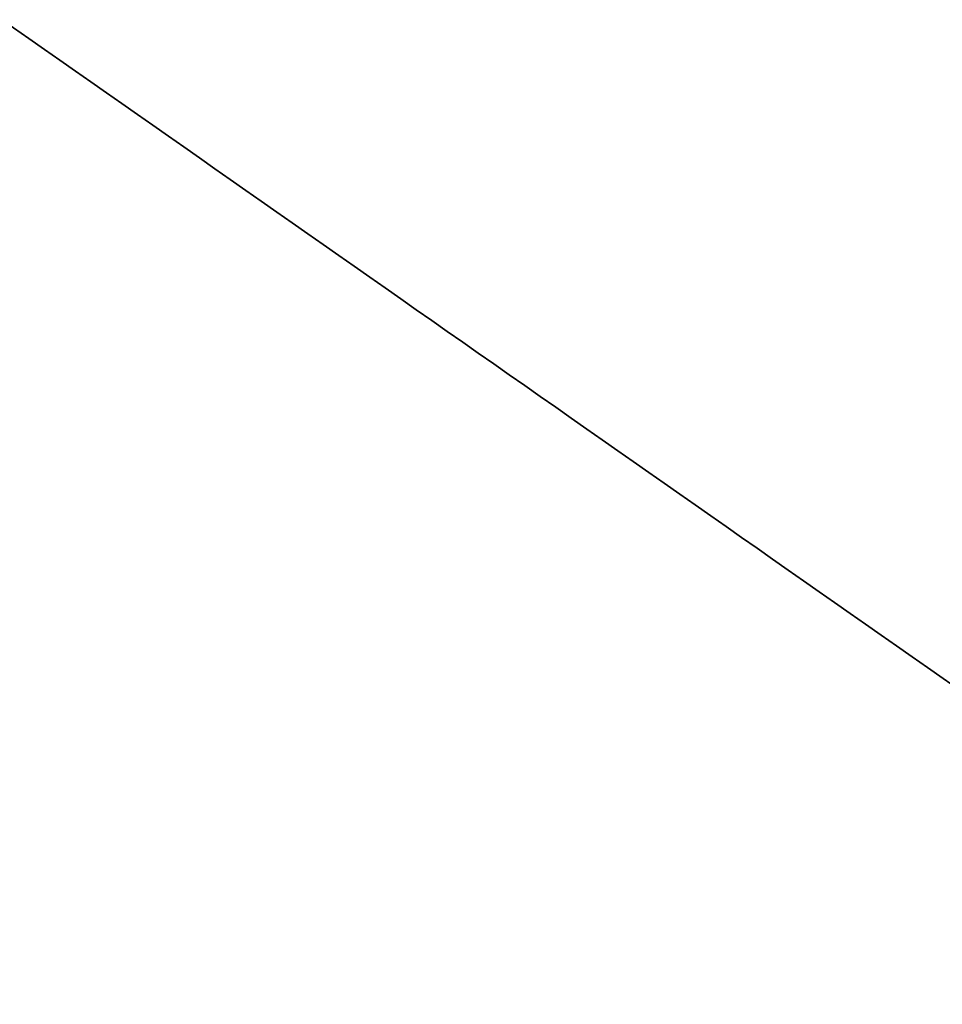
# Model space of a CAD drawing. Header units: millimetres. Extents: x -1437 to 1444, y -1373 to 1332.
# Tile 158 of 256: x -867 to -842, y -43 to -17. Entities that reach past the tile are written whole.
import ezdxf

# ---------------------------------------------------------------- set-up
doc = ezdxf.new("R2010")
doc.units = ezdxf.units.MM
doc.layers.add('Default', color=7, linetype='Continuous', true_color=0x000000)

msp = doc.modelspace()

# ---------------------------------------------------------------- linework, layer by layer
at = {"layer": 'Default'}
for points in [[(-285.786, -147.729, -209.046), (-738.234, 169.078, -209.046), (-1190.681, 485.885, -209.046)], [(-287.261, -146.882, -209.574), (-738.32, 168.953, -209.574), (-1189.38, 484.788, -209.574)], [(-1146.261, -413.645, -394.512), (-858.693, -2.956, -394.512), (-571.125, 407.733, -394.512)], [(-1145.497, -412.554, -393.958), (-858.693, -2.956, -393.958), (-571.89, 406.642, -393.958)], [(-1431.6, 141.817, -209.046), (-979.152, -174.99, -209.046), (-526.705, -491.797, -209.046)], [(-1430.125, 140.97, -209.574), (-979.066, -174.865, -209.574), (-528.007, -490.7, -209.574)], [(-954.852, 84.279, -173.191), (-849.341, 10.4, -173.191), (-743.83, -63.48, -173.191)], [(-743.83, -63.48, -173.745), (-849.341, 10.4, -173.745), (-954.852, 84.279, -173.745)], [(-954.852, 84.279, -173.468), (-849.341, 10.4, -173.468), (-743.83, -63.48, -173.468)], [(-973.556, 57.568, -173.745), (-868.045, -16.312, -173.745), (-762.534, -90.191, -173.745)], [(-762.534, -90.191, -173.191), (-868.045, -16.312, -173.191), (-973.556, 57.568, -173.191)], [(-973.556, 57.568, -173.468), (-868.045, -16.312, -173.468), (-762.534, -90.191, -173.468)], [(-587.506, -191.395, -146.326), (-721.663, -97.458, -83.458), (-855.82, -3.52, -20.591)], [(-588.569, -192.099, -147.543), (-722.726, -98.161, -84.676), (-856.883, -4.223, -21.808)], [(-856.118, -4.759, -19.373), (-721.961, -98.697, -82.24), (-587.803, -192.635, -145.108)], [(-588.866, -193.338, -146.326), (-723.024, -99.4, -83.458), (-857.181, -5.462, -20.591)]]:
    msp.add_open_spline(points, degree=2, dxfattribs=at)
for points, knots in [([(-367.202, -347.102, -172.972), (-390.396, -330.861, -195.665), (-461.255, -281.245, -258.154), (-624.271, -167.1, -361.365), (-768.91, -65.823, -394.512), (-858.693, -2.956, -394.512)], [2.41548, 2.41548, 2.41548, 2.41548, 70.396144, 198.636056, 404.995527, 404.995527, 404.995527, 404.995527]), ([(-368.495, -346.196, -173.526), (-391.379, -330.173, -195.849), (-461.89, -280.8, -257.932), (-624.421, -166.995, -360.834), (-768.966, -65.783, -393.958), (-858.693, -2.956, -393.958)], [2.408267, 2.408267, 2.408267, 2.408267, 69.367076, 197.537893, 403.786179, 403.786179, 403.786179, 403.786179])]:
    msp.add_open_spline(points, degree=3, knots=knots, dxfattribs=at)

doc.saveas('drawing.dxf')
